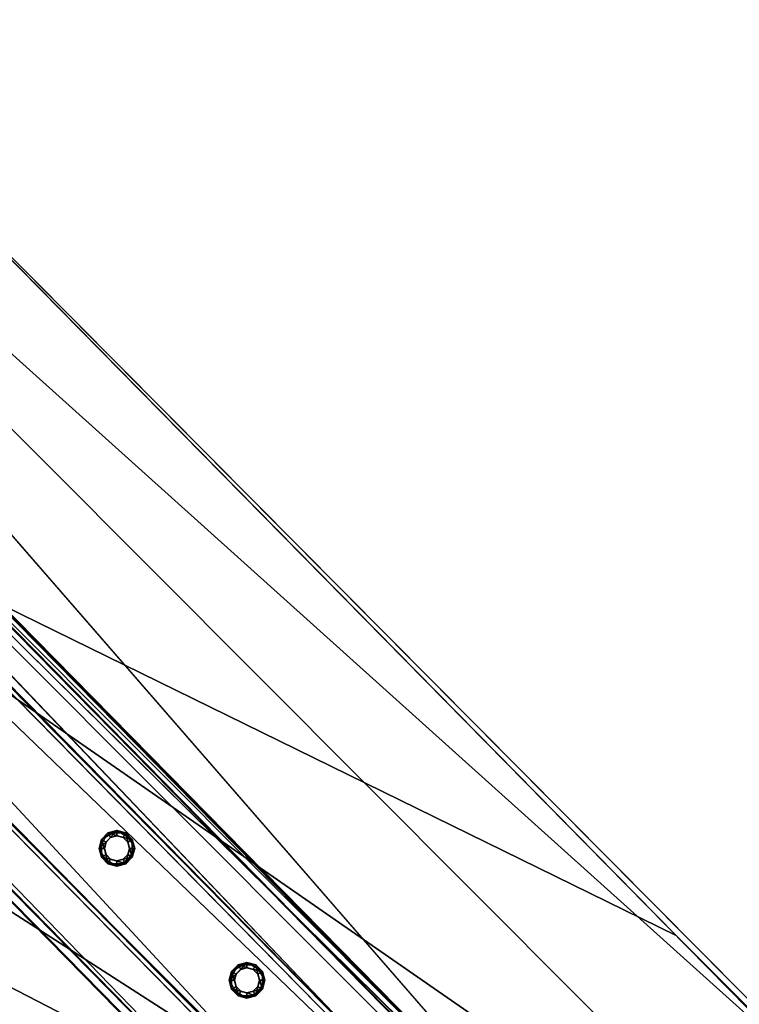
# Model space of a CAD drawing. Header units: millimetres. Extents: x 93711086 to 93775423, y 1247239064 to 1247319365.
# Tile 131 of 256: x 93746322 to 93746752, y 1247277160 to 1247277749. Entities that reach past the tile are written whole.
import ezdxf

# ---------------------------------------------------------------- set-up
doc = ezdxf.new("R2010")
doc.units = ezdxf.units.MM
doc.layers.add('BEAM', color=7, linetype='Continuous')
doc.layers.add('CONCRETE_ITEM', color=7, linetype='Continuous')

# ---------------------------------------------------------------- blocks, each defined once
blk = doc.blocks.new('ad5c39cf-2ef9-4802-b14b-9efffbcddd81')
at = {"color": 0, "transparency": 16777216}
mesh = blk.add_polyface(dxfattribs=at)
corners = [(93745916.48, 1247277775.97, 3495.77), (93746666.22, 1247276990.48, 3510.94), (93738976.68, 1247284812.64, 3845.19), (93746687, 1247277014.97, 3414.54), (93738997.43, 1247284837.16, 3748.79), (93746320.31, 1247276817.55, 3888.3), (93738718.37, 1247284550.45, 4038.66), (93746620.12, 1247276511.78, 3695.22), (93738722.21, 1247284546.54, 4218.58), (93739153.39, 1247281823.3, 3435.98), (93739972.65, 1247280421.61, 3255.16), (93744207.27, 1247276113.97, 3071.08), (93739876.41, 1247280519.51, 3259.34), (93738877.97, 1247281558.7, 3308.76), (93737381.91, 1247283667.25, 3523.7), (93738514.29, 1247284758.05, 4047.53), (93741217.05, 1247279155.75, 2884.69), (93739965.9, 1247280428.48, 2939.08), (93744200.52, 1247276120.84, 2755), (93746140.8, 1247277784.55, 4004.05), (93746128.61, 1247277796.95, 3433.45), (93739116.38, 1247284930.13, 4309.4), (93739104.19, 1247284942.53, 3738.8), (93746064.37, 1247277519.92, 3989.49), (93738773.63, 1247284594.09, 4288.54), (93746462.87, 1247276772.21, 3954.29), (93745867.26, 1247277328.15, 3944.08), (93746376.74, 1247275601.09, 3094.07), (93738711.62, 1247284557.31, 3722.58), (93739153.39, 1247281823.3, 3119.61), (93737375.24, 1247283674.2, 3207.66), (93738507.54, 1247284764.91, 3731.45), (93738877.97, 1247281558.7, 2992.38), (93745885.25, 1247277937.54, 3446.7), (93738877.97, 1247281558.7, 3103.23)]
mesh.append_faces([[corners[k] for k in face] for face in [(0, 1, 2, 0), (3, 0, 4, 3), (2, 4, 0, 2), (5, 6, 7, 5), (8, 6, 5, 8), (9, 7, 6, 9), (7, 10, 11, 7), (10, 7, 9, 10), (12, 9, 13, 12), (9, 12, 10, 9), (6, 14, 9, 6), (6, 15, 14, 6), (10, 16, 11, 10), (16, 10, 17, 16), (18, 11, 16, 18), (19, 20, 21, 19), (22, 21, 20, 22), (23, 19, 21, 23), (23, 24, 25, 23), (21, 24, 23, 21), (26, 25, 24, 26), (5, 26, 8, 5), (24, 8, 26, 24), (18, 16, 27, 18), (1, 16, 17, 1), (28, 29, 30, 28), (30, 31, 28, 30), (28, 2, 29, 28), (29, 2, 1, 29), (32, 29, 17, 32), (17, 29, 1, 17), (27, 16, 1, 27), (4, 33, 3, 4), (33, 22, 20, 33), (22, 33, 4, 22), (15, 6, 31, 15), (28, 31, 6, 28), (22, 4, 2, 22), (21, 2, 24, 21), (2, 21, 22, 2), (6, 24, 2, 6), (2, 28, 6, 2), (8, 24, 6, 8), (15, 31, 30, 15), (30, 14, 15, 30), (10, 34, 17, 10), (32, 17, 34, 32), (13, 29, 34, 13), (13, 9, 29, 13), (32, 34, 29, 32), (14, 30, 9, 14), (29, 9, 30, 29), (12, 13, 34, 12), (34, 10, 12, 34)]], dxfattribs={"color": 0})
mesh = blk.add_polyface(dxfattribs=at)
corners = [(93746515.68, 1247276618.25, 3789.74), (93746320.31, 1247276817.55, 3888.3), (93746620.12, 1247276511.78, 3695.22), (93746517.59, 1247276616.3, 3879.7), (93746730.47, 1247276400.03, 3870.73), (93746064.37, 1247277519.92, 3989.49), (93746714.6, 1247277201.01, 3979.12), (93746140.8, 1247277784.55, 4004.05), (93746984.21, 1247276666.75, 3497.29), (93746376.74, 1247275601.09, 3094.07), (93746878.48, 1247276773.9, 3501.73), (93746666.22, 1247276990.48, 3510.94), (93746793.91, 1247277120.19, 3404.55), (93745885.25, 1247277937.54, 3446.7), (93746128.61, 1247277796.95, 3433.45), (93747477.2, 1247276437.34, 3662.74), (93747111.26, 1247276797.08, 3390.88), (93746900.33, 1247277011.55, 3399.92), (93747186.22, 1247276721.83, 3387.89), (93747122.72, 1247276785.58, 3961.52), (93746569.09, 1247276663.76, 3949.67), (93746462.87, 1247276772.21, 3954.29), (93746675.23, 1247276555.58, 3945.11), (93747455.03, 1247276129.24, 3933.28), (93747369.09, 1247276333.15, 3387.39), (93746687, 1247277014.97, 3414.54), (93747558.04, 1247276258.68, 3377.97), (93747155.98, 1247276540.36, 3394.98), (93747231.7, 1247276465.82, 3392.15), (93747080.41, 1247276615.51, 3397.88), (93747004.98, 1247276691.23, 3400.89), (93746899.28, 1247276798.37, 3405.33), (93747271.89, 1247276636.66, 3955.66), (93747497.24, 1247276190.96, 3431.18), (93747261.23, 1247276647.23, 3384.99), (93747336.32, 1247276573.32, 3382.15), (93747472.34, 1247276441.96, 3377.39), (93747482.05, 1247276432.73, 3948.1), (93745867.26, 1247277328.15, 3944.08), (93746803.35, 1247276326.89, 3687.77), (93745916.48, 1247277775.97, 3495.77), (93747059.67, 1247276591.01, 3494.29), (93747135.29, 1247276515.82, 3491.39), (93747280.19, 1247275940.25, 3905.39), (93747268.04, 1247275927.6, 3887.86)]
mesh.append_faces([[corners[k] for k in face] for face in [(0, 1, 2, 0), (0, 3, 1, 0), (3, 0, 4, 3), (5, 6, 7, 5), (8, 9, 10, 8), (11, 10, 9, 11), (12, 13, 14, 12), (15, 16, 17, 15), (16, 15, 18, 16), (17, 12, 15, 17), (12, 14, 15, 12), (7, 6, 15, 7), (19, 15, 6, 19), (20, 5, 21, 20), (5, 20, 22, 5), (22, 23, 5, 22), (23, 19, 5, 23), (6, 5, 19, 6), (24, 25, 26, 24), (27, 24, 28, 27), (24, 27, 29, 24), (24, 29, 30, 24), (26, 25, 13, 26), (24, 30, 31, 24), (31, 25, 24, 31), (32, 19, 23, 32), (11, 33, 10, 11), (33, 25, 31, 33), (26, 17, 16, 26), (16, 18, 26, 16), (34, 26, 18, 34), (34, 35, 26, 34), (36, 26, 35, 36), (15, 35, 34, 15), (34, 18, 15, 34), (15, 19, 32, 15), (15, 32, 37, 15), (3, 38, 1, 3), (39, 0, 2, 39), (40, 33, 11, 40), (26, 13, 12, 26), (33, 31, 30, 33), (10, 33, 8, 10), (8, 33, 41, 8), (33, 40, 25, 33), (41, 33, 42, 41), (26, 12, 17, 26), (15, 14, 7, 15), (35, 15, 36, 35), (21, 43, 20, 21), (20, 43, 22, 20), (38, 43, 21, 38), (44, 38, 3, 44), (38, 44, 43, 38)]], dxfattribs={"color": 0})
blk = doc.blocks.new('5bbbe152-908d-476c-86af-f8c3bda7d93c')
at = {"color": 0, "transparency": 16777216}
mesh = blk.add_polyface(dxfattribs=at)
corners = [(93746645.62, 1247277057.67, 4971.49), (93746647.26, 1247277056.79, 5031.46), (93746991.77, 1247276710, 5017.42), (93746990.21, 1247276710.81, 4957.44), (93746989.83, 1247276711.2, 4957.46), (93746643.57, 1247277053.34, 5026.51), (93746642.07, 1247277054.15, 4971.53), (93746986.28, 1247276707.68, 4957.5), (93746988.12, 1247276706.53, 5012.46), (93746563.85, 1247276976.82, 4972.53), (93746565.34, 1247276976.01, 5027.5), (93746910.49, 1247276628.59, 5013.44), (93746908.27, 1247276630.13, 4958.49), (93746561.93, 1247276972.42, 5032.55), (93746560.29, 1247276973.3, 4972.58), (93746904.72, 1247276626.61, 4958.54), (93746907.09, 1247276624.98, 5018.48), (93746646.91, 1247277057.14, 5031.48), (93746561.35, 1247276973.01, 5032.57), (93746641.67, 1247277054.56, 4971.55), (93746645.23, 1247277058.06, 4971.51), (93746564.77, 1247276976.59, 5027.53), (93746643.2, 1247277053.71, 5026.52), (93746559.68, 1247276973.93, 4972.6), (93746563.24, 1247276977.43, 4972.56), (93735437.15, 1247288462.97, 5519.22), (93735351.43, 1247288378.99, 5520.32), (93735351.86, 1247288378.55, 5520.3), (93735437.5, 1247288462.61, 5519.2), (93735435.8, 1247288463.55, 5459.23), (93735432.24, 1247288460.05, 5459.28), (93735431.86, 1247288460.43, 5459.3), (93735433.43, 1247288459.55, 5514.27), (93735433.79, 1247288459.19, 5514.25), (93735354.86, 1247288382.57, 5515.28), (93735355.29, 1247288382.13, 5515.26), (93735353.29, 1247288383.45, 5460.31), (93735353.74, 1247288383, 5460.29), (93735349.72, 1247288379.95, 5460.35), (93735350.17, 1247288379.49, 5460.33)]
mesh.append_faces([[corners[k] for k in face] for face in [(19, 0, 7, 19), (21, 5, 11, 21), (23, 9, 15, 23), (0, 29, 28, 0), (30, 6, 22, 30), (34, 33, 21, 34), (36, 35, 10, 36), (10, 24, 36, 10), (38, 37, 23, 38)]], dxfattribs={"vtx0": -1, "vtx1": -1, "vtx2": -1, "vtx3": -1, "color": 0})
mesh.append_faces([[corners[k] for k in face] for face in [(13, 2, 1, 13), (27, 17, 28, 27), (29, 19, 30, 29), (39, 13, 18, 39)]], dxfattribs={"vtx0": -1, "vtx2": -1, "vtx3": -1, "color": 0})
mesh.append_faces([[corners[k] for k in face] for face in [(4, 0, 2, 4), (8, 5, 7, 8), (12, 9, 11, 12), (16, 13, 15, 16), (1, 17, 13, 1), (28, 25, 27, 28), (28, 17, 0, 28), (30, 31, 29, 30), (33, 32, 30, 33), (22, 33, 30, 22), (27, 26, 39, 27), (39, 23, 13, 39), (18, 27, 39, 18)]], dxfattribs={"vtx1": -1, "vtx2": -1, "vtx3": -1, "color": 0})
mesh.append_faces([[corners[k] for k in face] for face in [(0, 1, 2, 0), (2, 3, 4, 2), (5, 6, 7, 5), (9, 10, 11, 9), (13, 14, 15, 13), (17, 18, 13, 17), (13, 16, 2, 13), (19, 20, 0, 19), (0, 4, 7, 0), (7, 6, 19, 7), (21, 22, 5, 21), (5, 8, 11, 5), (11, 10, 21, 11), (23, 24, 9, 23), (9, 12, 15, 9), (15, 14, 23, 15), (25, 26, 27, 25), (27, 18, 17, 27), (17, 1, 0, 17), (0, 20, 29, 0), (29, 20, 19, 29), (32, 31, 30, 32), (30, 19, 6, 30), (6, 5, 22, 6), (34, 32, 33, 34), (33, 22, 21, 33), (21, 35, 34, 21), (36, 34, 35, 36), (35, 21, 10, 35), (10, 9, 24, 10), (24, 37, 36, 24), (38, 36, 37, 38), (37, 24, 23, 37), (23, 39, 38, 23), (26, 38, 39, 26), (23, 14, 13, 23)]], dxfattribs={"vtx2": -1, "vtx3": -1, "color": 0})
blk = doc.blocks.new('26ded4c4-37f6-4e4c-ad8b-ba627ac92602')
at = {"color": 0, "transparency": 16777216}
mesh = blk.add_polyface(dxfattribs=at)
corners = [(93746581.45, 1247276995.35, 4127.08), (93746624.23, 1247277037.41, 4127.08), (93745226.33, 1247278459.45, 4187.93), (93745183.55, 1247278417.39, 4187.93), (93746623.38, 1247277038.28, 4087.09), (93745225.48, 1247278460.32, 4147.95), (93746621.24, 1247277036.17, 4087.09), (93745223.34, 1247278458.22, 4147.95), (93746622.03, 1247277035.37, 4124.08), (93745224.13, 1247278457.41, 4184.93), (93746583.52, 1247276997.51, 4124.08), (93745185.62, 1247278419.56, 4184.94), (93746582.73, 1247276998.32, 4087.1), (93745184.83, 1247278420.36, 4147.95), (93746580.59, 1247276996.22, 4087.1), (93745182.69, 1247278418.26, 4147.95)]
mesh.append_faces([[corners[k] for k in face] for face in [(0, 2, 3, 0), (1, 5, 2, 1), (4, 7, 5, 4), (6, 9, 7, 6), (8, 11, 9, 8), (10, 13, 11, 10), (12, 15, 13, 12), (14, 3, 15, 14)]], dxfattribs={"vtx0": -1, "color": 0})
mesh.append_faces([[corners[k] for k in face] for face in [(2, 7, 9, 2), (11, 15, 3, 11), (0, 12, 10, 0), (8, 4, 1, 8)]], dxfattribs={"vtx0": -1, "vtx2": -1, "vtx3": -1, "color": 0})
mesh.append_faces([[corners[k] for k in face] for face in [(3, 2, 9, 3), (9, 11, 3, 9), (1, 0, 10, 1), (10, 8, 1, 10)]], dxfattribs={"vtx1": -1, "vtx2": -1, "vtx3": -1, "color": 0})
mesh.append_faces([[corners[k] for k in face] for face in [(0, 1, 2, 0), (1, 4, 5, 1), (4, 6, 7, 4), (6, 8, 9, 6), (8, 10, 11, 8), (10, 12, 13, 10), (12, 14, 15, 12), (14, 0, 3, 14), (2, 5, 7, 2), (11, 13, 15, 11), (0, 14, 12, 0), (8, 6, 4, 8)]], dxfattribs={"vtx2": -1, "vtx3": -1, "color": 0})
blk = doc.blocks.new('13cc2d14-191e-4e12-8585-dfa27f3e63e2')
at = {"color": 0, "transparency": 16777216}
mesh = blk.add_polyface(dxfattribs=at)
corners = [(93746457.89, 1247277166.68, 4133.64), (93746454.17, 1247277167.68, 4133.64), (93746454.17, 1247277167.68, 5033.64), (93746457.89, 1247277166.68, 5033.64), (93746451.44, 1247277170.4, 4133.64), (93746451.44, 1247277170.4, 5033.64), (93746450.44, 1247277174.13, 4133.64), (93746450.44, 1247277174.13, 5033.64), (93746451.44, 1247277177.85, 4133.64), (93746451.44, 1247277177.85, 5033.64), (93746454.17, 1247277180.58, 4133.64), (93746454.17, 1247277180.58, 5033.64), (93746457.89, 1247277181.58, 4133.64), (93746457.89, 1247277181.58, 5033.64), (93746461.62, 1247277180.58, 4133.64), (93746461.62, 1247277180.58, 5033.64), (93746464.35, 1247277177.85, 4133.64), (93746464.35, 1247277177.85, 5033.64), (93746465.34, 1247277174.13, 4133.64), (93746465.34, 1247277174.13, 5033.64), (93746464.35, 1247277170.4, 4133.64), (93746464.35, 1247277170.4, 5033.64), (93746461.62, 1247277167.68, 4133.64), (93746461.62, 1247277167.68, 5033.64), (93746457.89, 1247277163.48, 4133.64), (93746463.22, 1247277164.91, 4133.64), (93746463.22, 1247277164.91, 5033.64), (93746457.89, 1247277163.48, 5033.64), (93746467.12, 1247277168.8, 4133.64), (93746467.12, 1247277168.8, 5033.64), (93746468.54, 1247277174.13, 4133.64), (93746468.54, 1247277174.13, 5033.64), (93746467.12, 1247277179.45, 4133.64), (93746467.12, 1247277179.45, 5033.64), (93746463.22, 1247277183.35, 4133.64), (93746463.22, 1247277183.35, 5033.64), (93746457.89, 1247277184.78, 4133.64), (93746457.89, 1247277184.78, 5033.64), (93746452.57, 1247277183.35, 4133.64), (93746452.57, 1247277183.35, 5033.64), (93746448.67, 1247277179.45, 4133.64), (93746448.67, 1247277179.45, 5033.64), (93746447.24, 1247277174.13, 4133.64), (93746447.24, 1247277174.13, 5033.64), (93746448.67, 1247277168.8, 4133.64), (93746448.67, 1247277168.8, 5033.64), (93746452.57, 1247277164.91, 4133.64), (93746452.57, 1247277164.91, 5033.64)]
mesh.append_faces([[corners[k] for k in face] for face in [(0, 2, 3, 0), (1, 5, 2, 1), (4, 7, 5, 4), (6, 9, 7, 6), (8, 11, 9, 8), (10, 13, 11, 10), (12, 15, 13, 12), (14, 17, 15, 14), (16, 19, 17, 16), (18, 21, 19, 18), (20, 23, 21, 20), (22, 3, 23, 22), (24, 26, 27, 24), (25, 29, 26, 25), (28, 31, 29, 28), (30, 33, 31, 30), (32, 35, 33, 32), (34, 37, 35, 34), (36, 39, 37, 36), (38, 41, 39, 38), (40, 43, 41, 40), (42, 45, 43, 42), (44, 47, 45, 44), (46, 27, 47, 46)]], dxfattribs={"vtx0": -1, "color": 0})
mesh.append_faces([[corners[k] for k in face] for face in [(27, 29, 3, 27), (17, 29, 33, 17), (45, 27, 3, 45), (13, 33, 37, 13), (41, 45, 5, 41), (9, 37, 41, 9), (30, 25, 18, 30), (34, 30, 18, 34), (1, 25, 46, 1), (38, 34, 14, 38), (6, 46, 42, 6), (42, 38, 10, 42)]], dxfattribs={"vtx0": -1, "vtx1": -1, "vtx2": -1, "vtx3": -1, "color": 0})
mesh.append_faces([[corners[k] for k in face] for face in [(29, 21, 23, 29), (29, 23, 3, 29), (45, 3, 2, 45), (45, 2, 5, 45), (41, 5, 7, 41), (41, 7, 9, 41), (25, 20, 18, 25), (34, 18, 16, 34), (34, 16, 14, 34), (38, 14, 12, 38), (38, 12, 10, 38)]], dxfattribs={"vtx0": -1, "vtx2": -1, "vtx3": -1, "color": 0})
mesh.append_faces([[corners[k] for k in face] for face in [(19, 21, 29, 19), (17, 19, 29, 17), (15, 17, 33, 15), (13, 15, 33, 13), (11, 13, 37, 11), (9, 11, 37, 9), (22, 20, 25, 22), (0, 22, 25, 0), (1, 0, 25, 1), (4, 1, 46, 4), (6, 4, 46, 6), (8, 6, 42, 8), (10, 8, 42, 10)]], dxfattribs={"vtx1": -1, "vtx2": -1, "vtx3": -1, "color": 0})
mesh.append_faces([[corners[k] for k in face] for face in [(0, 1, 2, 0), (1, 4, 5, 1), (4, 6, 7, 4), (6, 8, 9, 6), (8, 10, 11, 8), (10, 12, 13, 10), (12, 14, 15, 12), (14, 16, 17, 14), (16, 18, 19, 16), (18, 20, 21, 18), (20, 22, 23, 20), (22, 0, 3, 22), (24, 25, 26, 24), (25, 28, 29, 25), (28, 30, 31, 28), (30, 32, 33, 30), (32, 34, 35, 32), (34, 36, 37, 34), (36, 38, 39, 36), (38, 40, 41, 38), (40, 42, 43, 40), (42, 44, 45, 42), (44, 46, 47, 44), (46, 24, 27, 46), (29, 31, 33, 29), (33, 35, 37, 33), (37, 39, 41, 37), (41, 43, 45, 41), (45, 47, 27, 45), (27, 26, 29, 27), (25, 24, 46, 25), (46, 44, 42, 46), (42, 40, 38, 42), (38, 36, 34, 38), (34, 32, 30, 34), (30, 28, 25, 30)]], dxfattribs={"vtx2": -1, "vtx3": -1, "color": 0})
blk = doc.blocks.new('4d8dc7d6-8348-4f6a-b1b9-1178704154e0')
at = {"color": 0, "transparency": 16777216}
mesh = blk.add_polyface(dxfattribs=at)
corners = [(93746380.14, 1247277245.59, 4136.96), (93746376.41, 1247277246.59, 4136.96), (93746376.41, 1247277246.59, 5036.96), (93746380.14, 1247277245.59, 5036.96), (93746373.69, 1247277249.32, 4136.96), (93746373.69, 1247277249.32, 5036.96), (93746372.69, 1247277253.04, 4136.96), (93746372.69, 1247277253.04, 5036.96), (93746373.69, 1247277256.77, 4136.96), (93746373.69, 1247277256.77, 5036.96), (93746376.41, 1247277259.49, 4136.96), (93746376.41, 1247277259.49, 5036.96), (93746380.14, 1247277260.49, 4136.96), (93746380.14, 1247277260.49, 5036.96), (93746383.86, 1247277259.49, 4136.96), (93746383.86, 1247277259.49, 5036.96), (93746386.59, 1247277256.77, 4136.96), (93746386.59, 1247277256.77, 5036.96), (93746387.59, 1247277253.04, 4136.96), (93746387.59, 1247277253.04, 5036.96), (93746386.59, 1247277249.32, 4136.96), (93746386.59, 1247277249.32, 5036.96), (93746383.86, 1247277246.59, 4136.96), (93746383.86, 1247277246.59, 5036.96), (93746380.14, 1247277242.39, 4136.96), (93746385.46, 1247277243.82, 4136.96), (93746385.46, 1247277243.82, 5036.96), (93746380.14, 1247277242.39, 5036.96), (93746389.36, 1247277247.72, 4136.96), (93746389.36, 1247277247.72, 5036.96), (93746390.79, 1247277253.04, 4136.96), (93746390.79, 1247277253.04, 5036.96), (93746389.36, 1247277258.37, 4136.96), (93746389.36, 1247277258.37, 5036.96), (93746385.46, 1247277262.27, 4136.96), (93746385.46, 1247277262.27, 5036.96), (93746380.14, 1247277263.69, 4136.96), (93746380.14, 1247277263.69, 5036.96), (93746374.81, 1247277262.27, 4136.96), (93746374.81, 1247277262.27, 5036.96), (93746370.92, 1247277258.37, 4136.96), (93746370.92, 1247277258.37, 5036.96), (93746369.49, 1247277253.04, 4136.96), (93746369.49, 1247277253.04, 5036.96), (93746370.92, 1247277247.72, 4136.96), (93746370.92, 1247277247.72, 5036.96), (93746374.81, 1247277243.82, 4136.96), (93746374.81, 1247277243.82, 5036.96)]
mesh.append_faces([[corners[k] for k in face] for face in [(0, 2, 3, 0), (1, 5, 2, 1), (4, 7, 5, 4), (6, 9, 7, 6), (8, 11, 9, 8), (10, 13, 11, 10), (12, 15, 13, 12), (14, 17, 15, 14), (16, 19, 17, 16), (18, 21, 19, 18), (20, 23, 21, 20), (22, 3, 23, 22), (24, 26, 27, 24), (25, 29, 26, 25), (28, 31, 29, 28), (30, 33, 31, 30), (32, 35, 33, 32), (34, 37, 35, 34), (36, 39, 37, 36), (38, 41, 39, 38), (40, 43, 41, 40), (42, 45, 43, 42), (44, 47, 45, 44), (46, 27, 47, 46)]], dxfattribs={"vtx0": -1, "color": 0})
mesh.append_faces([[corners[k] for k in face] for face in [(27, 29, 3, 27), (17, 29, 33, 17), (45, 27, 3, 45), (13, 33, 37, 13), (41, 45, 5, 41), (9, 37, 41, 9), (30, 25, 18, 30), (34, 30, 18, 34), (1, 25, 46, 1), (38, 34, 14, 38), (6, 46, 42, 6), (42, 38, 10, 42)]], dxfattribs={"vtx0": -1, "vtx1": -1, "vtx2": -1, "vtx3": -1, "color": 0})
mesh.append_faces([[corners[k] for k in face] for face in [(29, 21, 23, 29), (29, 23, 3, 29), (45, 3, 2, 45), (45, 2, 5, 45), (41, 5, 7, 41), (41, 7, 9, 41), (25, 20, 18, 25), (34, 18, 16, 34), (34, 16, 14, 34), (38, 14, 12, 38), (38, 12, 10, 38)]], dxfattribs={"vtx0": -1, "vtx2": -1, "vtx3": -1, "color": 0})
mesh.append_faces([[corners[k] for k in face] for face in [(19, 21, 29, 19), (17, 19, 29, 17), (15, 17, 33, 15), (13, 15, 33, 13), (11, 13, 37, 11), (9, 11, 37, 9), (22, 20, 25, 22), (0, 22, 25, 0), (1, 0, 25, 1), (4, 1, 46, 4), (6, 4, 46, 6), (8, 6, 42, 8), (10, 8, 42, 10)]], dxfattribs={"vtx1": -1, "vtx2": -1, "vtx3": -1, "color": 0})
mesh.append_faces([[corners[k] for k in face] for face in [(0, 1, 2, 0), (1, 4, 5, 1), (4, 6, 7, 4), (6, 8, 9, 6), (8, 10, 11, 8), (10, 12, 13, 10), (12, 14, 15, 12), (14, 16, 17, 14), (16, 18, 19, 16), (18, 20, 21, 18), (20, 22, 23, 20), (22, 0, 3, 22), (24, 25, 26, 24), (25, 28, 29, 25), (28, 30, 31, 28), (30, 32, 33, 30), (32, 34, 35, 32), (34, 36, 37, 34), (36, 38, 39, 36), (38, 40, 41, 38), (40, 42, 43, 40), (42, 44, 45, 42), (44, 46, 47, 44), (46, 24, 27, 46), (29, 31, 33, 29), (33, 35, 37, 33), (37, 39, 41, 37), (41, 43, 45, 41), (45, 47, 27, 45), (27, 26, 29, 27), (25, 24, 46, 25), (46, 44, 42, 46), (42, 40, 38, 42), (38, 36, 34, 38), (34, 32, 30, 34), (30, 28, 25, 30)]], dxfattribs={"vtx2": -1, "vtx3": -1, "color": 0})

msp = doc.modelspace()

# ---------------------------------------------------------------- block references
at = {"layer": 'BEAM', "color": 156, "true_color": 0x1e4383, "transparency": 33554687}
msp.add_blockref('5bbbe152-908d-476c-86af-f8c3bda7d93c', (0, 0), dxfattribs=at)
at = {"layer": 'BEAM', "color": 77, "true_color": 0x5b9723, "transparency": 33554687}
for name in ['26ded4c4-37f6-4e4c-ad8b-ba627ac92602', '4d8dc7d6-8348-4f6a-b1b9-1178704154e0', '13cc2d14-191e-4e12-8585-dfa27f3e63e2']:
    msp.add_blockref(name, (0, 0), dxfattribs=at)
at = {"layer": 'CONCRETE_ITEM', "color": 222, "true_color": 0xc0298d, "transparency": 33554687}
msp.add_blockref('ad5c39cf-2ef9-4802-b14b-9efffbcddd81', (0, 0), dxfattribs=at)

doc.saveas('drawing.dxf')
